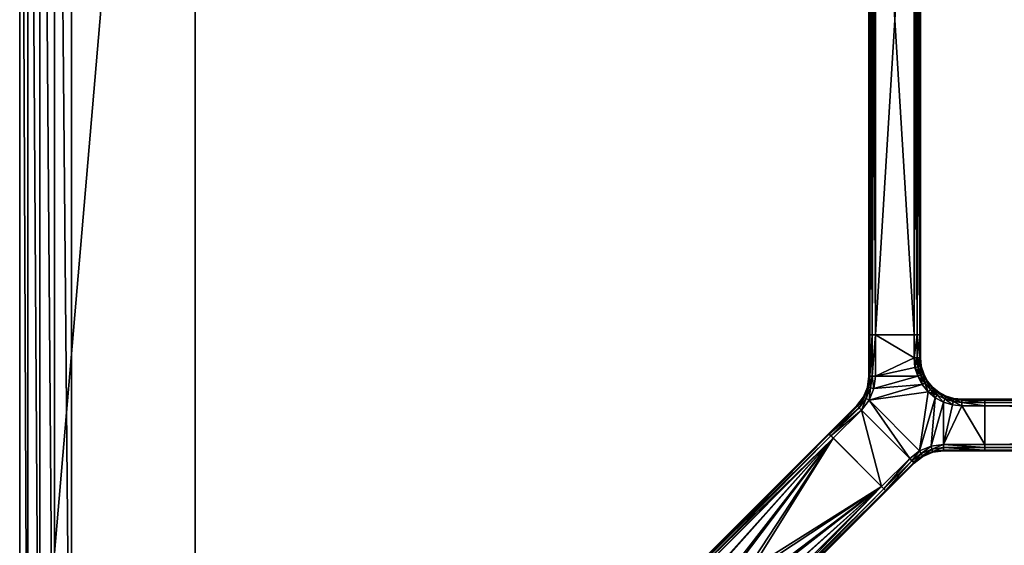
# Model space of a CAD drawing. Header units: inches. Extents: x -96 to 96, y -27 to 27.
# Tile 2 of 19: x -96 to -72, y -13 to 0. Entities that reach past the tile are written whole.
import ezdxf

# ---------------------------------------------------------------- set-up
doc = ezdxf.new("R2010")
doc.units = ezdxf.units.IN
doc.header["$MEASUREMENT"] = 0
for name, color, linetype in [('AFUTL-3-EDWD', 15, 'Continuous'), ('AFUTL-3-FMPT', 4, 'Continuous'), ('AFUTL-3-TPLM', 15, 'Continuous')]:
    doc.layers.add(name, color=color, linetype=linetype)

msp = doc.modelspace()

# ---------------------------------------------------------------- meshes
at = {"layer": 'AFUTL-3-EDWD'}
mesh = msp.add_polyface(dxfattribs=at)
corners = [(0, 25.747, 28.461), (0, -25.747, 28.461), (-91.75, -25.747, 28.461), (-92.417, -25.672, 28.461), (-93.05, -25.45, 28.461), (-93.618, -25.093, 28.461), (-94.093, -24.618, 28.461), (-94.45, -24.05, 28.461), (-94.672, -23.417, 28.461), (-94.747, -22.75, 28.461), (-94.747, 22.75, 28.461), (-94.672, 23.417, 28.461), (-94.45, 24.05, 28.461), (-94.093, 24.618, 28.461), (-93.618, 25.093, 28.461), (-93.05, 25.45, 28.461), (-92.417, 25.672, 28.461), (-91.75, 25.747, 28.461), (0, -27, 29.531), (0, 27, 29.531), (-91.75, 27, 29.531), (-92.488, 26.935, 29.531), (-93.203, 26.744, 29.531), (-93.875, 26.431, 29.531), (-94.482, 26.006, 29.531), (-95.006, 25.482, 29.531), (-95.43, 24.875, 29.531), (-95.744, 24.204, 29.531), (-95.935, 23.488, 29.531), (-96, 22.75, 29.531), (-96, -22.75, 29.531), (-95.935, -23.488, 29.531), (-95.744, -24.204, 29.531), (-95.43, -24.875, 29.531), (-95.006, -25.482, 29.531), (-94.482, -26.006, 29.531), (-93.875, -26.431, 29.531), (-93.203, -26.744, 29.531), (-92.488, -26.935, 29.531), (-91.75, -27, 29.531), (0, 26.154, 28.597), (0, 26.514, 28.832), (0, 26.802, 29.15), (0, -26.802, 29.15), (0, -26.514, 28.832), (0, -26.154, 28.597), (-91.75, 26.154, 28.597), (-91.75, 26.514, 28.832), (-91.75, 26.802, 29.15), (-95.154, 22.75, 28.597), (-95.514, 22.75, 28.832), (-95.802, 22.75, 29.15), (-93.938, 25.358, 28.597), (-92.341, 26.102, 28.597), (-92.403, 26.457, 28.832), (-92.453, 26.74, 29.15), (-92.914, 25.949, 28.597), (-93.037, 26.287, 28.832), (-93.136, 26.558, 29.15), (-93.452, 25.698, 28.597), (-93.632, 26.009, 28.832), (-93.776, 26.259, 29.15), (-94.169, 25.633, 28.832), (-94.354, 25.854, 29.15), (-94.698, 24.452, 28.597), (-95.009, 24.632, 28.832), (-95.259, 24.776, 29.15), (-94.854, 25.355, 29.15), (-94.633, 25.169, 28.832), (-94.358, 24.938, 28.597), (-94.949, 23.914, 28.597), (-95.287, 24.037, 28.832), (-95.557, 24.136, 29.15), (-95.102, 23.341, 28.597), (-95.456, 23.404, 28.832), (-95.74, 23.454, 29.15), (-95.154, -22.75, 28.597), (-95.514, -22.75, 28.832), (-95.802, -22.75, 29.15), (-91.75, -26.154, 28.597), (-91.75, -26.514, 28.832), (-91.75, -26.802, 29.15), (-94.358, -24.938, 28.597), (-95.102, -23.341, 28.597), (-95.456, -23.404, 28.832), (-95.74, -23.454, 29.15), (-94.949, -23.914, 28.597), (-95.287, -24.037, 28.832), (-95.557, -24.136, 29.15), (-94.698, -24.452, 28.597), (-95.009, -24.632, 28.832), (-95.259, -24.776, 29.15), (-94.633, -25.169, 28.832), (-94.854, -25.355, 29.15), (-93.452, -25.698, 28.597), (-93.632, -26.009, 28.832), (-93.776, -26.259, 29.15), (-94.354, -25.854, 29.15), (-94.169, -25.633, 28.832), (-93.938, -25.358, 28.597), (-92.914, -25.949, 28.597), (-93.037, -26.287, 28.832), (-93.136, -26.558, 29.15), (-92.341, -26.102, 28.597), (-92.403, -26.457, 28.832), (-92.453, -26.74, 29.15)]
mesh.append_faces([[corners[k] for k in face] for face in [(48, 19, 42), (47, 42, 41), (46, 41, 40), (17, 40, 0)]], dxfattribs={"vtx0": -1})
mesh.append_faces([[corners[k] for k in face] for face in [(20, 48, 21), (21, 55, 22), (22, 58, 23), (23, 61, 24), (24, 63, 25), (25, 67, 26), (26, 66, 27), (27, 72, 28), (28, 75, 29), (10, 73, 11), (11, 70, 12), (12, 64, 13), (48, 47, 55), (55, 54, 58), (58, 57, 61), (61, 60, 63), (47, 46, 54), (54, 53, 57), (57, 56, 60), (60, 59, 62), (46, 17, 53), (53, 16, 56), (56, 15, 59), (59, 14, 52), (68, 69, 65), (65, 64, 71), (71, 70, 74), (67, 68, 66), (66, 65, 72), (72, 71, 75), (78, 29, 51), (77, 51, 50), (76, 50, 49), (9, 49, 10), (30, 78, 31), (31, 85, 32), (32, 88, 33), (33, 91, 34), (34, 93, 35), (35, 97, 36), (36, 96, 37), (37, 102, 38), (38, 105, 39), (2, 103, 3), (3, 100, 4), (4, 94, 5), (78, 77, 85), (85, 84, 88), (88, 87, 91), (91, 90, 93), (77, 76, 84), (84, 83, 87), (87, 86, 90), (90, 89, 92), (76, 9, 83), (83, 8, 86), (86, 7, 89), (89, 6, 82), (98, 99, 95), (95, 94, 101), (101, 100, 104), (97, 98, 96), (96, 95, 102), (102, 101, 105), (43, 39, 81), (44, 81, 80), (45, 80, 79), (1, 79, 2)]], dxfattribs={"vtx0": -1, "vtx1": -1})
mesh.append_faces([[corners[k] for k in face] for face in [(21, 48, 55), (22, 55, 58), (23, 58, 61), (24, 61, 63), (25, 63, 67), (26, 67, 66), (27, 66, 72), (28, 72, 75), (29, 75, 51), (51, 74, 50), (50, 73, 49), (11, 73, 70), (12, 70, 64), (13, 64, 69), (13, 69, 52), (52, 68, 62), (62, 67, 63), (55, 47, 54), (58, 54, 57), (61, 57, 60), (63, 60, 62), (54, 46, 53), (57, 53, 56), (60, 56, 59), (62, 59, 52), (53, 17, 16), (56, 16, 15), (59, 15, 14), (52, 14, 13), (65, 69, 64), (71, 64, 70), (74, 70, 73), (66, 68, 65), (72, 65, 71), (75, 71, 74), (31, 78, 85), (32, 85, 88), (33, 88, 91), (34, 91, 93), (35, 93, 97), (36, 97, 96), (37, 96, 102), (38, 102, 105), (39, 105, 81), (81, 104, 80), (80, 103, 79), (3, 103, 100), (4, 100, 94), (5, 94, 99), (5, 99, 82), (82, 98, 92), (92, 97, 93), (85, 77, 84), (88, 84, 87), (91, 87, 90), (93, 90, 92), (84, 76, 83), (87, 83, 86), (90, 86, 89), (92, 89, 82), (83, 9, 8), (86, 8, 7), (89, 7, 6), (82, 6, 5), (95, 99, 94), (101, 94, 100), (104, 100, 103), (96, 98, 95), (102, 95, 101), (105, 101, 104)]], dxfattribs={"vtx0": -1, "vtx2": -1})
mesh.append_faces([[corners[k] for k in face] for face in [(18, 39, 43), (43, 81, 44), (44, 80, 45), (45, 79, 1)]], dxfattribs={"vtx1": -1})
mesh.append_faces([[corners[k] for k in face] for face in [(20, 19, 48), (48, 42, 47), (47, 41, 46), (46, 40, 17), (51, 75, 74), (50, 74, 73), (49, 73, 10), (52, 69, 68), (62, 68, 67), (30, 29, 78), (78, 51, 77), (77, 50, 76), (76, 49, 9), (81, 105, 104), (80, 104, 103), (79, 103, 2), (82, 99, 98), (92, 98, 97)]], dxfattribs={"vtx1": -1, "vtx2": -1})
at = {"layer": 'AFUTL-3-FMPT'}
mesh = msp.add_polyface(dxfattribs=at)
corners = [(-75.276, 7.63, 26.461), (-75.354, 7.63, 26.482), (-75.412, 7.63, 26.539), (-75.433, 7.63, 26.618), (-75.433, 7.63, 28.303), (-75.412, 7.63, 28.382), (-75.354, 7.63, 28.439), (-75.276, 7.63, 28.461), (-74.341, 7.63, 28.461), (-74.262, 7.63, 28.439), (-74.204, 7.63, 28.382), (-74.183, 7.63, 28.303), (-74.183, 7.63, 26.618), (-74.204, 7.63, 26.539), (-74.262, 7.63, 26.482), (-74.341, 7.63, 26.461), (-74.183, -7.63, 26.618), (-74.204, -7.63, 26.539), (-74.262, -7.63, 26.482), (-74.341, -7.63, 26.461), (-74.183, -7.63, 28.303), (-74.341, -7.63, 28.461), (-74.262, -7.63, 28.439), (-74.204, -7.63, 28.382), (-75.276, -7.63, 28.461), (-75.433, -7.63, 28.303), (-75.412, -7.63, 28.382), (-75.354, -7.63, 28.439), (-75.433, -7.63, 26.618), (-75.276, -7.63, 26.461), (-75.354, -7.63, 26.482), (-75.412, -7.63, 26.539)]
mesh.append_faces([[corners[k] for k in face] for face in [(6, 4, 5), (14, 12, 13), (18, 15, 14), (17, 14, 13), (16, 13, 12), (20, 12, 11), (23, 11, 10), (22, 10, 9), (21, 9, 8), (21, 7, 24), (27, 7, 6), (26, 6, 5), (25, 5, 4), (28, 4, 3), (1, 29, 30), (2, 30, 31), (3, 31, 28), (29, 15, 19), (22, 20, 23), (30, 28, 31)]], dxfattribs={"vtx0": -1})
mesh.append_faces([[corners[k] for k in face] for face in [(1, 3, 0), (7, 4, 6), (9, 11, 8), (15, 12, 14), (18, 16, 19), (21, 20, 22), (27, 25, 24), (29, 28, 30)]], dxfattribs={"vtx0": -1, "vtx1": -1})
mesh.append_faces([[corners[k] for k in face] for face in [(0, 3, 7), (8, 12, 15), (19, 16, 21), (24, 28, 29)]], dxfattribs={"vtx0": -1, "vtx1": -1, "vtx2": -1})
mesh.append_faces([[corners[k] for k in face] for face in [(0, 7, 8), (8, 11, 12), (19, 21, 24), (24, 25, 28)]], dxfattribs={"vtx0": -1, "vtx2": -1})
mesh.append_faces([[corners[k] for k in face] for face in [(19, 15, 18), (18, 14, 17), (17, 13, 16), (16, 12, 20), (20, 11, 23), (23, 10, 22), (22, 9, 21), (8, 7, 21), (24, 7, 27), (27, 6, 26), (26, 5, 25), (25, 4, 28), (0, 29, 1), (1, 30, 2), (2, 31, 3), (0, 15, 29)]], dxfattribs={"vtx1": -1})
mesh.append_faces([[corners[k] for k in face] for face in [(3, 4, 7), (15, 0, 8), (16, 20, 21), (29, 19, 24)]], dxfattribs={"vtx1": -1, "vtx2": -1})
mesh.append_faces([[corners[k] for k in face] for face in [(1, 2, 3), (9, 10, 11), (18, 17, 16), (27, 26, 25)]], dxfattribs={"vtx2": -1})
mesh = msp.add_polyface(dxfattribs=at)
corners = [(-74.204, -7.63, 28.382), (-74.262, -7.63, 28.439), (-74.262, -8.188, 28.439), (-74.204, -8.188, 28.382), (-74.243, -8.399, 28.439), (-74.186, -8.388, 28.382), (-74.341, -7.63, 28.461), (-74.341, -8.188, 28.461), (-75.276, -7.63, 28.461), (-75.354, -7.63, 28.439), (-75.354, -8.632, 28.439), (-75.276, -8.632, 28.461), (-75.412, -7.63, 28.382), (-75.412, -8.632, 28.382), (-75.433, -7.63, 28.303), (-75.433, -8.632, 28.303), (-74.262, -8.188, 26.482), (-74.262, -7.63, 26.482), (-74.204, -7.63, 26.539), (-74.204, -8.188, 26.539), (-74.341, -8.188, 26.461), (-74.341, -7.63, 26.461), (-74.243, -8.399, 26.482), (-74.262, -8.188, 26.482), (-74.204, -8.188, 26.539), (-74.318, -8.415, 26.461), (-75.354, -8.632, 26.482), (-75.354, -7.63, 26.482), (-75.276, -7.63, 26.461), (-75.276, -8.632, 26.461), (-75.412, -8.632, 26.539), (-75.412, -7.63, 26.539), (-75.433, -8.632, 26.618), (-75.433, -7.63, 26.618), (-75.433, -7.63, 28.303), (-75.433, -7.63, 26.618), (-75.433, -8.632, 26.618), (-75.433, -8.632, 28.303), (-74.262, -7.63, 28.439), (-74.204, -7.63, 28.382), (-74.183, -7.63, 28.303), (-74.341, -7.63, 28.461), (-74.183, -7.63, 26.618), (-74.204, -7.63, 26.539), (-74.262, -7.63, 26.482), (-74.341, -7.63, 26.461), (-75.276, -7.63, 26.461), (-75.276, -7.63, 28.461), (-75.354, -7.63, 26.482), (-75.412, -7.63, 26.539), (-75.433, -7.63, 26.618), (-75.433, -7.63, 28.303), (-75.354, -7.63, 28.439), (-75.412, -7.63, 28.382)]
mesh.append_faces([[corners[k] for k in face] for face in [(26, 28, 29), (30, 27, 26), (32, 31, 30)]], dxfattribs={"vtx0": -1})
mesh.append_faces([[corners[k] for k in face] for face in [(28, 20, 29)]], dxfattribs={"vtx0": -1, "vtx1": -1})
mesh.append_faces([[corners[k] for k in face] for face in [(41, 42, 45), (47, 46, 50)]], dxfattribs={"vtx0": -1, "vtx1": -1, "vtx2": -1})
mesh.append_faces([[corners[k] for k in face] for face in [(41, 40, 42), (42, 44, 45), (41, 45, 46), (47, 50, 51)]], dxfattribs={"vtx0": -1, "vtx2": -1})
mesh.append_faces([[corners[k] for k in face] for face in [(3, 0, 2), (3, 2, 5), (2, 1, 7), (2, 7, 4), (11, 8, 10), (10, 9, 13), (13, 12, 15), (6, 8, 7), (37, 34, 36), (53, 52, 51)]], dxfattribs={"vtx1": -1})
mesh.append_faces([[corners[k] for k in face] for face in [(8, 11, 7), (41, 38, 40), (47, 41, 46), (46, 48, 50), (52, 47, 51)]], dxfattribs={"vtx1": -1, "vtx2": -1})
mesh.append_faces([[corners[k] for k in face] for face in [(0, 1, 2), (2, 4, 5), (1, 6, 7), (8, 9, 10), (9, 12, 13), (12, 14, 15), (16, 17, 18), (18, 19, 16), (20, 21, 17), (17, 16, 20), (22, 23, 24), (25, 20, 23), (23, 22, 25), (26, 27, 28), (30, 31, 27), (32, 33, 31), (28, 21, 20), (34, 35, 36), (38, 39, 40), (42, 43, 44), (48, 49, 50)]], dxfattribs={"vtx2": -1})
mesh = msp.add_polyface(dxfattribs=at)
corners = [(-74.033, -8.76, 28.382), (-74.079, -8.789, 28.439), (-73.943, -8.95, 28.439), (-74.079, -8.789, 28.439), (-74.178, -8.602, 28.439), (-74.252, -8.632, 28.461), (-74.145, -8.832, 28.461), (-74.186, -8.388, 28.382), (-74.243, -8.399, 28.439), (-74.178, -8.602, 28.439), (-74.128, -8.58, 28.382), (-74.164, -8.384, 28.303), (-74.183, -8.188, 28.303), (-74.183, -7.63, 28.303), (-74.204, -7.63, 28.382), (-74.204, -8.188, 28.382), (-73.89, -8.896, 28.303), (-73.904, -8.911, 28.382), (-74.107, -8.571, 28.303), (-74.033, -8.76, 28.382), (-74.204, -8.188, 26.539), (-74.204, -7.63, 26.539), (-74.183, -7.63, 26.618), (-74.183, -8.188, 26.618), (-73.943, -8.95, 26.482), (-74.079, -8.789, 26.482), (-74.033, -8.759, 26.539), (-73.904, -8.911, 26.539), (-74.033, -8.759, 26.539), (-74.128, -8.58, 26.539), (-74.107, -8.571, 26.618), (-74.178, -8.602, 26.482), (-74.145, -8.832, 26.461), (-74.252, -8.632, 26.461), (-74.186, -8.388, 26.539), (-74.178, -8.602, 26.482), (-74.243, -8.399, 26.482), (-74.204, -8.188, 26.539), (-74.183, -8.188, 26.618), (-74.164, -8.384, 26.618), (-73.89, -8.896, 26.618), (-74.204, -8.188, 26.539), (-74.186, -8.388, 26.539), (-74.243, -8.399, 26.482), (-74.079, -8.789, 26.482), (-74.145, -8.832, 26.461), (-74.178, -8.602, 26.482), (-74.183, -7.63, 26.618), (-74.183, -7.63, 28.303), (-74.183, -8.188, 28.303), (-74.183, -8.188, 26.618), (-74.164, -8.384, 28.303), (-74.164, -8.384, 26.618), (-74.107, -8.571, 28.303), (-74.107, -8.571, 26.618), (-74.107, -8.571, 28.303), (-74.016, -8.749, 28.303), (-74.016, -8.749, 26.618), (-74.107, -8.571, 26.618), (-74.107, -8.571, 28.303), (-74.033, -8.76, 28.382), (-74.016, -8.749, 28.303), (-73.89, -8.896, 28.303), (-74.016, -8.749, 28.303), (-73.89, -8.896, 28.303), (-73.89, -8.896, 26.618), (-74.016, -8.749, 26.618), (-74.107, -8.571, 26.618), (-74.016, -8.749, 26.618), (-74.033, -8.759, 26.539), (-73.89, -8.896, 26.618)]
mesh.append_faces([[corners[k] for k in face] for face in [(7, 12, 15), (16, 0, 17), (24, 26, 27), (31, 32, 33), (26, 40, 27), (59, 60, 61)]], dxfattribs={"vtx0": -1})
mesh.append_faces([[corners[k] for k in face] for face in [(12, 13, 15), (44, 45, 46), (50, 47, 49), (50, 49, 52), (61, 60, 62)]], dxfattribs={"vtx1": -1})
mesh.append_faces([[corners[k] for k in face] for face in [(0, 1, 2), (3, 4, 5), (5, 6, 3), (7, 8, 9), (9, 10, 7), (7, 11, 12), (13, 14, 15), (11, 7, 10), (10, 18, 11), (18, 10, 19), (3, 19, 10), (10, 4, 3), (20, 21, 22), (22, 23, 20), (24, 25, 26), (28, 29, 30), (34, 29, 35), (35, 36, 34), (37, 38, 39), (39, 34, 37), (30, 29, 34), (34, 39, 30), (41, 42, 43), (29, 28, 44), (44, 46, 29), (47, 48, 49), (49, 51, 52), (51, 53, 54), (54, 52, 51), (55, 56, 57), (57, 58, 55), (63, 64, 65), (65, 66, 63), (67, 68, 69), (69, 68, 70)]], dxfattribs={"vtx2": -1})
mesh = msp.add_polyface(dxfattribs=at)
corners = [(-74.341, -8.188, 28.461), (-74.318, -8.415, 28.461), (-74.243, -8.399, 28.439), (-74.252, -8.632, 28.461), (-74.178, -8.602, 28.439), (-74.243, -8.399, 28.439), (-75.391, -8.911, 28.439), (-75.499, -9.171, 28.439), (-75.431, -9.21, 28.461), (-75.315, -8.931, 28.461), (-75.354, -8.632, 28.439), (-75.276, -8.632, 28.461), (-75.412, -8.632, 28.382), (-75.447, -8.896, 28.382), (-75.549, -9.142, 28.382), (-75.433, -8.632, 28.303), (-75.467, -8.891, 28.303), (-75.567, -9.132, 28.303), (-74.001, -9.007, 28.461), (-74.145, -8.832, 28.461), (-74.252, -8.632, 26.461), (-74.318, -8.415, 26.461), (-74.243, -8.399, 26.482), (-74.178, -8.602, 26.482), (-75.354, -8.632, 26.482), (-75.276, -8.632, 26.461), (-75.315, -8.931, 26.461), (-75.431, -9.21, 26.461), (-75.499, -9.171, 26.482), (-75.391, -8.911, 26.482), (-75.412, -8.632, 26.539), (-75.447, -8.896, 26.539), (-75.549, -9.142, 26.539), (-75.433, -8.632, 26.618), (-75.467, -8.891, 26.618), (-75.567, -9.132, 26.618), (-74.145, -8.832, 26.461), (-74.001, -9.007, 26.461), (-74.341, -8.188, 26.461), (-75.567, -9.132, 28.303), (-75.467, -8.891, 28.303), (-75.467, -8.891, 26.618), (-75.567, -9.132, 26.618), (-75.467, -8.891, 26.618), (-75.467, -8.891, 28.303), (-75.433, -8.632, 28.303), (-75.467, -8.891, 26.618), (-75.433, -8.632, 28.303), (-75.433, -8.632, 26.618)]
mesh.append_faces([[corners[k] for k in face] for face in [(6, 8, 9), (24, 26, 29), (30, 29, 31), (33, 31, 34), (46, 47, 48)]], dxfattribs={"vtx0": -1})
mesh.append_faces([[corners[k] for k in face] for face in [(8, 18, 19), (9, 19, 3), (11, 3, 1), (11, 1, 0), (36, 27, 26), (20, 26, 25)]], dxfattribs={"vtx0": -1, "vtx2": -1})
mesh.append_faces([[corners[k] for k in face] for face in [(11, 10, 9), (10, 12, 6), (12, 15, 13), (26, 27, 29)]], dxfattribs={"vtx1": -1})
mesh.append_faces([[corners[k] for k in face] for face in [(9, 8, 19), (11, 9, 3), (36, 37, 27), (20, 36, 26), (21, 20, 25), (38, 21, 25)]], dxfattribs={"vtx1": -1, "vtx2": -1})
mesh.append_faces([[corners[k] for k in face] for face in [(0, 1, 2), (1, 3, 4), (4, 5, 1), (6, 7, 8), (10, 6, 9), (12, 13, 6), (13, 14, 7), (7, 6, 13), (15, 16, 13), (16, 17, 14), (14, 13, 16), (20, 21, 22), (22, 23, 20), (24, 25, 26), (27, 28, 29), (30, 24, 29), (28, 32, 31), (31, 29, 28), (33, 30, 31), (32, 35, 34), (34, 31, 32), (39, 40, 41), (41, 42, 39), (43, 44, 45)]], dxfattribs={"vtx2": -1})
mesh = msp.add_polyface(dxfattribs=at)
corners = [(-73.382, -9.192, 28.382), (-73.183, -9.188, 28.303), (-73.378, -9.169, 28.303), (-73.565, -9.112, 28.303), (-73.575, -9.132, 28.382), (-73.779, -9.085, 28.439), (-73.825, -9.151, 28.461), (-73.625, -9.258, 28.461), (-73.596, -9.181, 28.439), (-73.749, -9.038, 28.382), (-73.904, -8.911, 28.382), (-73.749, -9.038, 28.382), (-73.89, -8.896, 28.303), (-74.079, -8.789, 28.439), (-74.145, -8.832, 28.461), (-74.001, -9.007, 28.461), (-73.943, -8.95, 28.439), (-74.033, -8.76, 28.382), (-73.779, -9.085, 28.439), (-73.943, -8.95, 28.439), (-73.596, -9.181, 28.439), (-73.394, -9.245, 28.439), (-73.382, -9.192, 26.539), (-73.378, -9.169, 26.618), (-73.183, -9.188, 26.618), (-73.575, -9.132, 26.539), (-73.565, -9.112, 26.618), (-73.625, -9.258, 26.461), (-73.825, -9.151, 26.461), (-73.779, -9.085, 26.482), (-73.596, -9.181, 26.482), (-73.749, -9.038, 26.539), (-74.001, -9.007, 26.461), (-74.145, -8.832, 26.461), (-74.079, -8.789, 26.482), (-73.943, -8.95, 26.482), (-73.779, -9.085, 26.482), (-73.904, -8.911, 26.539), (-73.749, -9.038, 26.539), (-73.779, -9.085, 26.482), (-73.394, -9.245, 26.482), (-73.596, -9.181, 26.482), (-73.89, -8.896, 26.618), (-73.565, -9.112, 28.303), (-73.378, -9.169, 28.303), (-73.378, -9.169, 26.618), (-73.565, -9.112, 26.618), (-73.183, -9.188, 28.303), (-73.183, -9.188, 26.618), (-73.89, -8.896, 28.303), (-73.737, -9.019, 28.303), (-73.737, -9.019, 26.618), (-73.89, -8.896, 26.618), (-73.89, -8.896, 28.303), (-73.749, -9.038, 28.382), (-73.737, -9.019, 28.303), (-73.565, -9.112, 28.303), (-73.737, -9.019, 28.303), (-73.565, -9.112, 28.303), (-73.565, -9.112, 26.618), (-73.737, -9.019, 26.618), (-73.89, -8.896, 26.618), (-73.737, -9.019, 26.618), (-73.749, -9.038, 26.539), (-73.565, -9.112, 26.618)]
mesh.append_faces([[corners[k] for k in face] for face in [(0, 1, 2), (3, 9, 4), (32, 34, 35), (36, 32, 35), (31, 26, 25), (32, 39, 28), (53, 54, 55)]], dxfattribs={"vtx0": -1})
mesh.append_faces([[corners[k] for k in face] for face in [(10, 11, 12), (35, 37, 36), (37, 42, 38), (45, 44, 48), (55, 54, 56)]], dxfattribs={"vtx1": -1})
mesh.append_faces([[corners[k] for k in face] for face in [(2, 3, 4), (4, 0, 2), (5, 6, 7), (7, 8, 5), (8, 4, 9), (9, 5, 8), (13, 14, 15), (15, 16, 13), (16, 10, 17), (6, 18, 19), (19, 15, 6), (4, 20, 21), (18, 11, 10), (10, 19, 18), (22, 23, 24), (25, 26, 23), (23, 22, 25), (27, 28, 29), (29, 30, 27), (31, 25, 30), (30, 29, 31), (32, 33, 34), (37, 38, 36), (40, 41, 25), (43, 44, 45), (45, 46, 43), (44, 47, 48), (49, 50, 51), (51, 52, 49), (57, 58, 59), (59, 60, 57), (61, 62, 63), (63, 62, 64)]], dxfattribs={"vtx2": -1})
mesh = msp.add_polyface(dxfattribs=at)
corners = [(-73.891, -10.452, 28.382), (-74.138, -10.554, 28.382), (-74.127, -10.572, 28.303), (-74.349, -10.716, 28.382), (-75.031, -11.397, 28.382), (-75.016, -11.412, 28.303), (-74.334, -10.731, 28.303), (-74.166, -10.504, 28.439), (-74.39, -10.675, 28.439), (-75.071, -11.357, 28.439), (-73.906, -10.396, 28.439), (-74.445, -10.619, 28.461), (-75.127, -11.301, 28.461), (-74.206, -10.435, 28.461), (-73.927, -10.32, 28.461), (-75.431, -9.21, 28.461), (-73.825, -9.151, 28.461), (-74.001, -9.007, 28.461), (-74.127, -10.572, 26.618), (-74.138, -10.554, 26.539), (-73.891, -10.452, 26.539), (-74.334, -10.731, 26.618), (-75.016, -11.412, 26.618), (-75.031, -11.397, 26.539), (-74.349, -10.716, 26.539), (-75.071, -11.357, 26.482), (-74.39, -10.675, 26.482), (-74.166, -10.504, 26.482), (-73.906, -10.396, 26.482), (-75.127, -11.301, 26.461), (-74.445, -10.619, 26.461), (-74.206, -10.435, 26.461), (-73.927, -10.32, 26.461), (-74.001, -9.007, 26.461), (-73.825, -9.151, 26.461), (-75.431, -9.21, 26.461), (-74.127, -10.572, 26.618), (-74.127, -10.572, 28.303), (-74.334, -10.731, 28.303), (-75.016, -11.412, 28.303), (-75.016, -11.412, 26.618), (-74.334, -10.731, 26.618), (-73.886, -10.472, 28.303), (-74.127, -10.572, 28.303), (-74.127, -10.572, 26.618), (-75.016, -11.412, 28.303), (-75.031, -11.397, 28.382), (-75.127, -11.301, 28.461), (-75.016, -11.412, 26.618), (-75.031, -11.397, 26.539), (-75.127, -11.301, 26.461)]
mesh.append_faces([[corners[k] for k in face] for face in [(3, 5, 6), (3, 7, 8), (11, 9, 8), (13, 8, 7), (14, 7, 10), (19, 21, 24), (38, 40, 41), (36, 38, 41)]], dxfattribs={"vtx0": -1})
mesh.append_faces([[corners[k] for k in face] for face in [(15, 13, 17), (33, 31, 35)]], dxfattribs={"vtx0": -1, "vtx1": -1, "vtx2": -1})
mesh.append_faces([[corners[k] for k in face] for face in [(15, 11, 13), (13, 16, 17)]], dxfattribs={"vtx0": -1, "vtx2": -1})
mesh.append_faces([[corners[k] for k in face] for face in [(2, 1, 6), (3, 8, 4), (21, 22, 24), (24, 23, 26), (19, 24, 27), (26, 25, 30), (27, 26, 31), (28, 27, 32)]], dxfattribs={"vtx1": -1})
mesh.append_faces([[corners[k] for k in face] for face in [(33, 34, 31), (31, 30, 35), (45, 46, 47), (48, 45, 47), (49, 48, 50)]], dxfattribs={"vtx1": -1, "vtx2": -1})
mesh.append_faces([[corners[k] for k in face] for face in [(0, 1, 2), (3, 4, 5), (1, 3, 6), (3, 1, 7), (8, 9, 4), (10, 7, 1), (11, 12, 9), (13, 11, 8), (14, 13, 7), (18, 19, 20), (19, 18, 21), (22, 23, 24), (23, 25, 26), (24, 26, 27), (19, 27, 28), (25, 29, 30), (26, 30, 31), (27, 31, 32), (36, 37, 38), (38, 39, 40), (42, 43, 44)]], dxfattribs={"vtx2": -1})
mesh = msp.add_polyface(dxfattribs=at)
corners = [(-76.352, -10.076, 28.439), (-76.296, -10.132, 28.461), (-75.615, -9.45, 28.461), (-75.67, -9.395, 28.439), (-75.499, -9.171, 28.439), (-75.431, -9.21, 28.461), (-75.549, -9.142, 28.382), (-75.711, -9.354, 28.382), (-76.393, -10.035, 28.382), (-75.567, -9.132, 28.303), (-75.726, -9.339, 28.303), (-76.408, -10.02, 28.303), (-75.127, -11.301, 28.461), (-74.445, -10.619, 28.461), (-75.615, -9.45, 26.461), (-76.296, -10.132, 26.461), (-76.352, -10.076, 26.482), (-75.67, -9.395, 26.482), (-75.499, -9.171, 26.482), (-75.431, -9.21, 26.461), (-76.393, -10.035, 26.539), (-75.711, -9.354, 26.539), (-75.549, -9.142, 26.539), (-76.408, -10.02, 26.618), (-75.726, -9.339, 26.618), (-75.567, -9.132, 26.618), (-75.127, -11.301, 26.461), (-74.445, -10.619, 26.461), (-75.726, -9.339, 28.303), (-75.567, -9.132, 28.303), (-75.567, -9.132, 26.618), (-75.726, -9.339, 26.618), (-76.408, -10.02, 26.618), (-76.408, -10.02, 28.303), (-75.031, -11.397, 28.382), (-75.071, -11.357, 28.439), (-75.127, -11.301, 28.461), (-75.016, -11.412, 26.618), (-76.296, -10.132, 28.461), (-76.352, -10.076, 28.439), (-76.393, -10.035, 28.382), (-76.408, -10.02, 28.303), (-76.393, -10.035, 26.539), (-76.352, -10.076, 26.482), (-76.296, -10.132, 26.461), (-76.408, -10.02, 26.618), (-75.127, -11.301, 26.461), (-75.071, -11.357, 26.482), (-75.031, -11.397, 26.539)]
mesh.append_faces([[corners[k] for k in face] for face in [(4, 2, 5), (3, 6, 7), (3, 8, 0), (7, 9, 10), (7, 11, 8), (14, 16, 17), (17, 20, 21), (21, 23, 24), (28, 30, 31)]], dxfattribs={"vtx0": -1})
mesh.append_faces([[corners[k] for k in face] for face in [(37, 38, 41), (37, 41, 46)]], dxfattribs={"vtx0": -1, "vtx1": -1, "vtx2": -1})
mesh.append_faces([[corners[k] for k in face] for face in [(2, 12, 13), (27, 14, 19), (37, 36, 38), (38, 40, 41), (45, 44, 46)]], dxfattribs={"vtx0": -1, "vtx2": -1})
mesh.append_faces([[corners[k] for k in face] for face in [(3, 0, 2), (19, 14, 18), (18, 17, 22), (22, 21, 25), (33, 28, 32), (47, 48, 46)]], dxfattribs={"vtx1": -1})
mesh.append_faces([[corners[k] for k in face] for face in [(5, 2, 13), (27, 26, 14), (45, 42, 44), (41, 45, 46)]], dxfattribs={"vtx1": -1, "vtx2": -1})
mesh.append_faces([[corners[k] for k in face] for face in [(0, 1, 2), (4, 3, 2), (3, 4, 6), (3, 7, 8), (7, 6, 9), (7, 10, 11), (2, 1, 12), (14, 15, 16), (14, 17, 18), (17, 16, 20), (17, 21, 22), (21, 20, 23), (21, 24, 25), (26, 15, 14), (28, 29, 30), (28, 31, 32), (34, 35, 36), (38, 39, 40), (42, 43, 44)]], dxfattribs={"vtx2": -1})
mesh = msp.add_polyface(dxfattribs=at)
corners = [(-73.394, -9.245, 28.439), (-73.183, -9.267, 28.439), (-73.382, -9.192, 28.382), (-73.596, -9.181, 28.439), (-73.625, -9.258, 28.461), (-73.408, -9.323, 28.461), (-73.183, -9.345, 28.461), (-73.575, -9.132, 28.382), (-73.627, -10.438, 28.303), (-72.625, -10.438, 28.303), (-73.627, -10.417, 28.382), (-73.891, -10.452, 28.382), (-73.886, -10.472, 28.303), (-74.127, -10.572, 28.303), (-72.625, -10.417, 28.382), (-73.627, -10.359, 28.439), (-73.906, -10.396, 28.439), (-74.138, -10.554, 28.382), (-72.625, -10.359, 28.439), (-73.627, -10.28, 28.461), (-73.927, -10.32, 28.461), (-73.825, -9.151, 28.461), (-74.206, -10.435, 28.461), (-73.183, -9.267, 26.482), (-73.394, -9.245, 26.482), (-73.382, -9.192, 26.539), (-73.183, -9.345, 26.461), (-73.408, -9.323, 26.461), (-73.596, -9.181, 26.482), (-73.625, -9.258, 26.461), (-73.575, -9.132, 26.539), (-73.627, -10.417, 26.539), (-72.625, -10.438, 26.618), (-73.627, -10.438, 26.618), (-73.886, -10.472, 26.618), (-73.891, -10.452, 26.539), (-74.127, -10.572, 26.618), (-73.627, -10.359, 26.482), (-72.625, -10.417, 26.539), (-73.906, -10.396, 26.482), (-74.138, -10.554, 26.539), (-73.627, -10.28, 26.461), (-72.625, -10.359, 26.482), (-73.927, -10.32, 26.461), (-73.825, -9.151, 26.461), (-74.206, -10.435, 26.461), (-74.127, -10.572, 26.618), (-73.886, -10.472, 26.618), (-73.886, -10.472, 28.303), (-73.886, -10.472, 28.303), (-73.886, -10.472, 26.618), (-73.627, -10.438, 28.303), (-73.627, -10.438, 28.303), (-73.886, -10.472, 26.618), (-73.627, -10.438, 26.618)]
mesh.append_faces([[corners[k] for k in face] for face in [(3, 5, 0), (24, 26, 27), (31, 32, 33), (31, 34, 35), (37, 38, 31), (37, 35, 39), (41, 42, 37), (41, 39, 43), (52, 53, 54)]], dxfattribs={"vtx0": -1})
mesh.append_faces([[corners[k] for k in face] for face in [(19, 6, 5), (19, 5, 4), (20, 4, 21), (29, 41, 43), (44, 43, 45)]], dxfattribs={"vtx0": -1, "vtx2": -1})
mesh.append_faces([[corners[k] for k in face] for face in [(0, 1, 2), (5, 6, 0), (8, 9, 10), (8, 10, 12), (10, 14, 15), (10, 15, 11), (15, 18, 19), (15, 19, 16), (29, 28, 27), (49, 50, 51)]], dxfattribs={"vtx1": -1})
mesh.append_faces([[corners[k] for k in face] for face in [(20, 19, 4), (22, 20, 21), (27, 26, 41), (29, 27, 41), (44, 29, 43)]], dxfattribs={"vtx1": -1, "vtx2": -1})
mesh.append_faces([[corners[k] for k in face] for face in [(3, 4, 5), (0, 2, 7), (10, 11, 12), (13, 12, 11), (15, 16, 11), (17, 11, 16), (19, 20, 16), (23, 24, 25), (28, 24, 27), (30, 25, 24), (31, 33, 34), (35, 34, 36), (37, 31, 35), (39, 35, 40), (41, 37, 39), (46, 47, 48)]], dxfattribs={"vtx2": -1})
mesh = msp.add_polyface(dxfattribs=at)
corners = [(-72.625, -9.267, 28.439), (-72.625, -9.209, 28.382), (-73.183, -9.209, 28.382), (-73.183, -9.267, 28.439), (-73.382, -9.192, 28.382), (-72.625, -9.188, 28.303), (-73.183, -9.188, 28.303), (-72.625, -9.345, 28.461), (-73.183, -9.345, 28.461), (-73.394, -9.245, 28.439), (-72.625, -10.438, 28.303), (-72.625, -10.417, 28.382), (-73.627, -10.417, 28.382), (-72.625, -10.359, 28.439), (-73.627, -10.359, 28.439), (-72.625, -10.28, 28.461), (-73.627, -10.28, 28.461), (-73.183, -9.267, 26.482), (-73.382, -9.192, 26.539), (-73.183, -9.209, 26.539), (-72.625, -9.209, 26.539), (-72.625, -9.267, 26.482), (-73.183, -9.188, 26.618), (-72.625, -9.188, 26.618), (-72.625, -9.345, 26.461), (-73.183, -9.345, 26.461), (-73.394, -9.245, 26.482), (-73.627, -10.417, 26.539), (-72.625, -10.417, 26.539), (-72.625, -10.438, 26.618), (-73.627, -10.359, 26.482), (-72.625, -10.359, 26.482), (-73.627, -10.28, 26.461), (-72.625, -10.28, 26.461), (-72.625, -9.188, 28.303), (-72.625, -9.188, 26.618), (-73.183, -9.188, 26.618), (-73.183, -9.188, 28.303), (-73.627, -10.438, 28.303), (-73.627, -10.438, 26.618), (-72.625, -10.438, 26.618), (-72.625, -10.438, 28.303), (-72.625, -10.359, 28.439), (-72.625, -10.417, 28.382), (-72.625, -10.438, 28.303), (-72.625, -10.28, 28.461), (-72.625, -10.438, 26.618), (-72.625, -10.417, 26.539), (-72.625, -10.359, 26.482), (-72.625, -10.28, 26.461), (-72.625, -9.345, 26.461), (-72.625, -9.345, 28.461), (-72.625, -9.267, 26.482), (-72.625, -9.209, 26.539), (-72.625, -9.188, 26.618), (-72.625, -9.188, 28.303), (-72.625, -9.267, 28.439), (-72.625, -9.209, 28.382)]
mesh.append_faces([[corners[k] for k in face] for face in [(17, 18, 19), (17, 24, 25)]], dxfattribs={"vtx0": -1})
mesh.append_faces([[corners[k] for k in face] for face in [(45, 46, 49), (51, 50, 54)]], dxfattribs={"vtx0": -1, "vtx1": -1, "vtx2": -1})
mesh.append_faces([[corners[k] for k in face] for face in [(25, 33, 32), (45, 44, 46), (46, 48, 49), (45, 49, 50), (51, 54, 55)]], dxfattribs={"vtx0": -1, "vtx2": -1})
mesh.append_faces([[corners[k] for k in face] for face in [(3, 0, 2), (2, 1, 6), (8, 7, 3), (17, 19, 21), (19, 18, 22), (19, 22, 20), (37, 34, 36), (41, 38, 40), (57, 56, 55)]], dxfattribs={"vtx1": -1})
mesh.append_faces([[corners[k] for k in face] for face in [(16, 15, 8), (45, 42, 44), (51, 45, 50), (50, 52, 54), (56, 51, 55)]], dxfattribs={"vtx1": -1, "vtx2": -1})
mesh.append_faces([[corners[k] for k in face] for face in [(0, 1, 2), (3, 2, 4), (1, 5, 6), (4, 2, 6), (7, 0, 3), (8, 3, 9), (10, 11, 12), (11, 13, 14), (13, 15, 16), (15, 7, 8), (19, 20, 21), (22, 23, 20), (17, 21, 24), (26, 17, 25), (27, 28, 29), (30, 31, 28), (32, 33, 31), (25, 24, 33), (34, 35, 36), (38, 39, 40), (42, 43, 44), (46, 47, 48), (52, 53, 54)]], dxfattribs={"vtx2": -1})
mesh = msp.add_polyface(dxfattribs=at)
corners = [(-72.625, -9.188, 26.618), (-72.625, -9.209, 26.539), (-72.625, -9.267, 26.482), (-72.625, -9.345, 26.461), (-72.625, -10.28, 26.461), (-72.625, -10.359, 26.482), (-72.625, -10.417, 26.539), (-72.625, -10.438, 26.618), (-72.625, -10.438, 28.303), (-72.625, -10.417, 28.382), (-72.625, -10.359, 28.439), (-72.625, -10.28, 28.461), (-72.625, -9.345, 28.461), (-72.625, -9.267, 28.439), (-72.625, -9.209, 28.382), (-72.625, -9.188, 28.303), (-2.165, -9.188, 26.618), (-2.165, -9.209, 26.539), (-2.165, -9.267, 26.482), (-2.165, -9.345, 26.461), (-2.165, -9.188, 28.303), (-2.165, -9.345, 28.461), (-2.165, -9.267, 28.439), (-2.165, -9.209, 28.382), (-2.165, -10.28, 28.461), (-2.165, -10.438, 28.303), (-2.165, -10.417, 28.382), (-2.165, -10.359, 28.439), (-2.165, -10.438, 26.618), (-2.165, -10.28, 26.461), (-2.165, -10.359, 26.482), (-2.165, -10.417, 26.539)]
mesh.append_faces([[corners[k] for k in face] for face in [(7, 5, 6), (15, 13, 14), (1, 16, 17), (2, 17, 18), (3, 18, 19), (20, 0, 15), (23, 15, 14), (22, 14, 13), (21, 13, 12), (21, 11, 24), (27, 11, 10), (26, 10, 9), (25, 9, 8), (28, 8, 7), (31, 7, 6), (30, 6, 5), (29, 5, 4), (29, 3, 19), (30, 28, 31), (25, 27, 26)]], dxfattribs={"vtx0": -1})
mesh.append_faces([[corners[k] for k in face] for face in [(12, 4, 11), (0, 12, 15), (20, 21, 16), (19, 24, 29), (29, 28, 30), (28, 24, 25)]], dxfattribs={"vtx0": -1, "vtx1": -1})
mesh.append_faces([[corners[k] for k in face] for face in [(0, 3, 12), (11, 4, 7), (16, 21, 19), (29, 24, 28)]], dxfattribs={"vtx0": -1, "vtx1": -1, "vtx2": -1})
mesh.append_faces([[corners[k] for k in face] for face in [(0, 2, 3), (12, 3, 4), (11, 7, 8), (8, 10, 11), (15, 12, 13), (20, 22, 21), (16, 19, 18), (25, 24, 27)]], dxfattribs={"vtx0": -1, "vtx2": -1})
mesh.append_faces([[corners[k] for k in face] for face in [(1, 2, 0), (9, 10, 8), (0, 16, 1), (1, 17, 2), (2, 18, 3), (16, 0, 20), (20, 15, 23), (23, 14, 22), (22, 13, 21), (12, 11, 21), (24, 11, 27), (27, 10, 26), (26, 9, 25), (25, 8, 28), (28, 7, 31), (31, 6, 30), (30, 5, 29), (4, 3, 29), (23, 22, 20)]], dxfattribs={"vtx1": -1})
mesh.append_faces([[corners[k] for k in face] for face in [(4, 5, 7), (21, 24, 19)]], dxfattribs={"vtx1": -1, "vtx2": -1})
mesh.append_faces([[corners[k] for k in face] for face in [(18, 17, 16)]], dxfattribs={"vtx2": -1})
mesh = msp.add_polyface(dxfattribs=at)
corners = [(-79.596, -13.338, 26.491), (-79.304, -13.047, 28.43), (-79.344, -13.018, 28.396), (-79.374, -13.003, 28.346), (-79.391, -13.004, 28.287), (-79.639, -13.252, 26.634), (-79.64, -13.269, 26.575), (-79.625, -13.299, 26.525), (-78.042, -14.309, 28.43), (-78.334, -14.601, 26.491), (-78.294, -14.63, 26.525), (-78.264, -14.645, 26.575), (-78.247, -14.644, 26.634), (-77.999, -14.395, 28.287), (-77.998, -14.379, 28.346), (-78.013, -14.349, 28.396), (-76.408, -10.02, 28.287), (-76.393, -10.035, 28.366), (-76.352, -10.076, 28.424), (-76.296, -10.132, 28.445), (-75.127, -11.301, 28.445), (-75.071, -11.357, 28.424), (-75.031, -11.397, 28.366), (-75.016, -11.412, 28.287), (-75.016, -11.412, 26.634), (-75.031, -11.397, 26.555), (-75.071, -11.357, 26.497), (-75.127, -11.301, 26.476), (-76.296, -10.132, 26.476), (-76.352, -10.076, 26.497), (-76.393, -10.035, 26.555), (-76.408, -10.02, 26.634), (-78, -14.174, 28.445), (-77.982, -13.845, 28.445), (-78.071, -13.53, 28.445), (-78.26, -13.264, 28.445), (-78.526, -13.076, 28.445), (-78.84, -12.986, 28.445), (-79.17, -13.005, 28.445), (-79.465, -13.301, 26.476), (-79.136, -13.282, 26.476), (-78.821, -13.372, 26.476), (-78.555, -13.56, 26.476), (-78.367, -13.826, 26.476), (-78.278, -14.141, 26.476), (-78.296, -14.47, 26.476)]
mesh.append_faces([[corners[k] for k in face] for face in [(5, 3, 4), (14, 12, 13), (22, 20, 21), (31, 29, 30), (45, 8, 32), (44, 32, 33), (43, 33, 34), (42, 34, 35), (42, 36, 41), (41, 37, 40), (40, 38, 39), (39, 1, 0), (13, 24, 23), (31, 4, 16), (14, 23, 22), (15, 21, 8), (8, 20, 32), (9, 27, 26), (10, 25, 11), (11, 24, 12), (1, 19, 18), (2, 17, 3), (3, 16, 4), (6, 31, 30), (7, 29, 0), (0, 28, 39)]], dxfattribs={"vtx0": -1})
mesh.append_faces([[corners[k] for k in face] for face in [(7, 2, 6), (6, 3, 5), (15, 11, 14), (24, 20, 23), (23, 20, 22), (16, 28, 31), (27, 42, 28), (19, 35, 20)]], dxfattribs={"vtx0": -1, "vtx1": -1})
mesh.append_faces([[corners[k] for k in face] for face in [(16, 19, 27), (27, 19, 24)]], dxfattribs={"vtx0": -1, "vtx1": -1, "vtx2": -1})
mesh.append_faces([[corners[k] for k in face] for face in [(7, 1, 2), (6, 2, 3), (15, 9, 10), (15, 10, 11), (14, 11, 12), (16, 18, 19), (27, 24, 25), (31, 28, 29), (27, 44, 43), (27, 43, 42), (28, 42, 41), (28, 41, 40), (20, 35, 34), (20, 34, 33), (19, 37, 36), (19, 36, 35), (15, 22, 21), (10, 26, 25), (2, 18, 17), (7, 30, 29)]], dxfattribs={"vtx0": -1, "vtx2": -1})
mesh.append_faces([[corners[k] for k in face] for face in [(0, 1, 7), (8, 9, 15), (17, 18, 16), (9, 8, 45), (45, 32, 44), (44, 33, 43), (43, 34, 42), (12, 24, 13), (45, 44, 27), (5, 4, 31), (38, 37, 19), (13, 23, 14), (14, 22, 15), (45, 27, 9), (9, 26, 10), (38, 19, 1), (1, 18, 2), (5, 31, 6), (6, 30, 7)]], dxfattribs={"vtx1": -1})
mesh.append_faces([[corners[k] for k in face] for face in [(19, 20, 24), (27, 28, 16)]], dxfattribs={"vtx1": -1, "vtx2": -1})
mesh.append_faces([[corners[k] for k in face] for face in [(25, 26, 27), (42, 35, 36), (41, 36, 37), (40, 37, 38), (39, 38, 1), (40, 39, 28), (33, 32, 20), (8, 21, 20), (11, 25, 24), (3, 17, 16), (0, 29, 28)]], dxfattribs={"vtx2": -1})
at = {"layer": 'AFUTL-3-TPLM'}
mesh = msp.add_polyface(dxfattribs=at)
corners = [(0, 25.747, 28.461), (0, -25.747, 28.461), (-91.75, -25.747, 28.461), (-92.417, -25.672, 28.461), (-93.05, -25.45, 28.461), (-93.618, -25.093, 28.461), (-94.093, -24.618, 28.461), (-94.45, -24.05, 28.461), (-94.672, -23.417, 28.461), (-94.747, -22.75, 28.461), (-94.747, 22.75, 28.461), (-94.672, 23.417, 28.461), (-94.45, 24.05, 28.461), (-94.093, 24.618, 28.461), (-93.618, 25.093, 28.461), (-93.05, 25.45, 28.461), (-92.417, 25.672, 28.461), (-91.75, 25.747, 28.461), (0, -27, 29.531), (0, 27, 29.531), (-91.75, 27, 29.531), (-92.488, 26.935, 29.531), (-93.203, 26.744, 29.531), (-93.875, 26.431, 29.531), (-94.482, 26.006, 29.531), (-95.006, 25.482, 29.531), (-95.43, 24.875, 29.531), (-95.744, 24.204, 29.531), (-95.935, 23.488, 29.531), (-96, 22.75, 29.531), (-96, -22.75, 29.531), (-95.935, -23.488, 29.531), (-95.744, -24.204, 29.531), (-95.43, -24.875, 29.531), (-95.006, -25.482, 29.531), (-94.482, -26.006, 29.531), (-93.875, -26.431, 29.531), (-93.203, -26.744, 29.531), (-92.488, -26.935, 29.531), (-91.75, -27, 29.531), (0, 26.154, 28.597), (0, 26.514, 28.832), (0, 26.802, 29.15), (0, -26.802, 29.15), (0, -26.514, 28.832), (0, -26.154, 28.597)]
mesh.append_faces([[corners[k] for k in face] for face in [(4, 2, 3), (17, 15, 16), (22, 20, 21), (18, 42, 19)]], dxfattribs={"vtx0": -1})
mesh.append_faces([[corners[k] for k in face] for face in [(10, 1, 9), (9, 2, 8), (8, 2, 7), (7, 2, 6), (6, 2, 5), (5, 2, 4), (30, 20, 29), (29, 20, 28), (28, 20, 27), (27, 20, 26), (26, 20, 25), (25, 20, 24), (24, 20, 23), (23, 20, 22), (39, 31, 38), (45, 40, 44), (44, 41, 43), (43, 42, 18)]], dxfattribs={"vtx0": -1, "vtx1": -1})
mesh.append_faces([[corners[k] for k in face] for face in [(39, 20, 30)]], dxfattribs={"vtx0": -1, "vtx1": -1, "vtx2": -1})
mesh.append_faces([[corners[k] for k in face] for face in [(10, 0, 1), (9, 1, 2), (17, 11, 12), (17, 12, 13), (17, 14, 15), (39, 19, 20), (38, 31, 32), (38, 32, 33), (38, 34, 35), (38, 35, 36), (45, 0, 40), (44, 40, 41), (43, 41, 42)]], dxfattribs={"vtx0": -1, "vtx2": -1})
mesh.append_faces([[corners[k] for k in face] for face in [(18, 19, 39), (1, 0, 45)]], dxfattribs={"vtx1": -1})
mesh.append_faces([[corners[k] for k in face] for face in [(17, 0, 10), (10, 11, 17), (13, 14, 17), (30, 31, 39), (33, 34, 38)]], dxfattribs={"vtx1": -1, "vtx2": -1})
mesh.append_faces([[corners[k] for k in face] for face in [(36, 37, 38)]], dxfattribs={"vtx2": -1})

doc.saveas('drawing.dxf')
